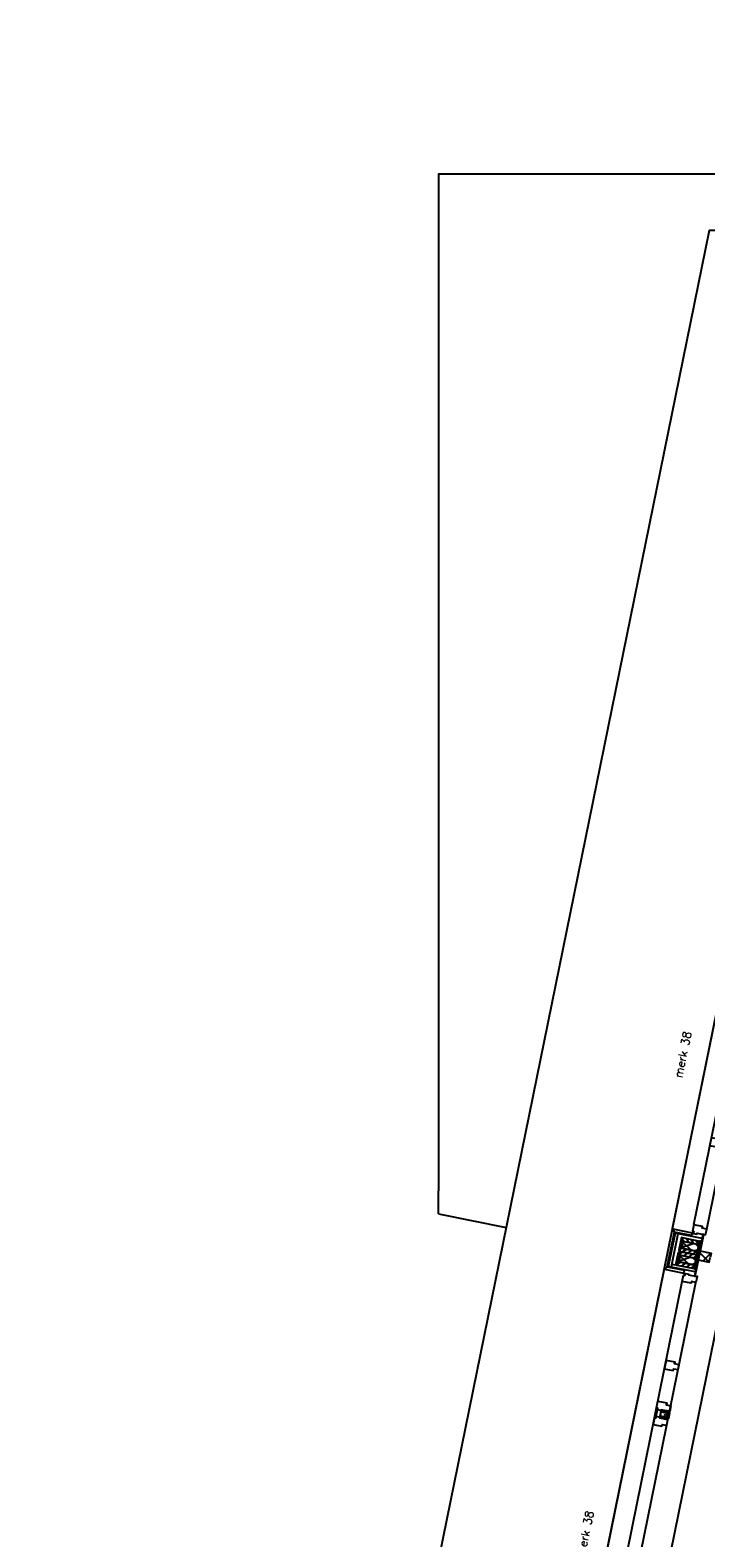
# Model space of a CAD drawing. Extents: x -161991 to 132574, y -998 to 324384.
# Tile 33 of 50: x 21817 to 29278, y 79985 to 96626. Entities that reach past the tile are written whole.
import ezdxf

# ---------------------------------------------------------------- set-up
doc = ezdxf.new("R2010")
doc.units = 0
doc.header["$LTSCALE"] = 50
doc.header["$MEASUREMENT"] = 0
doc.header["$PDSIZE"] = -1
doc.layers.get('0').update_dxf_attribs({"linetype": 'CONTINUOUS'})
for name, color, linetype in [('_ARCHIEFKASTEN', 1, 'CONTINUOUS'), ('A--01A1_ACEER', 1, 'CONTINUOUS'), ('A--A21--_F-23-', 10, 'CONTINUOUS'), ('A--A22--_F123-', 9, 'CONTINUOUS'), ('A--A25--_F-2--', 9, 'CONTINUOUS'), ('A--A28--_F-2--', 7, 'CONTINUOUS'), ('A--A42--_F-23-', 9, 'CONTINUOUS'), ('A--L21--', 3, 'CONTINUOUS'), ('A--L21A2_BUITENWAND', 2, 'CONTINUOUS'), ('A--L21D2_BUITENWAND', 2, 'CONTINUOUS'), ('A--L22--_F-2--', 7, 'CONTINUOUS'), ('A--L22A2_BINNENWAND', 2, 'CONTINUOUS'), ('A--L25--', 7, 'CONTINUOUS'), ('A--L25--_F-23-', 7, 'CONTINUOUS'), ('A--L28--', 7, 'CONTINUOUS'), ('A--L28--_F-2--', 7, 'CONTINUOUS'), ('A--L31--', 2, 'CONTINUOUS'), ('A--L31A1_BUITENKOZIJN', 1, 'CONTINUOUS'), ('A--L42--', 7, 'CONTINUOUS'), ('A--L42--_F-23-', 7, 'CONTINUOUS'), ('TEKST_KOZIJNMERK', 2, 'CONTINUOUS'), ('X--LR---_CP', 7, 'CONTINUOUS')]:
    doc.layers.add(name, color=color, linetype=linetype)
doc.layers.add('bruto vloeroppervlak', color=3, linetype='CONTINUOUS', plot=False)
doc.styles.add('HIEMSTRA', font='romans.shx')
pattern_1 = [(45, (0, 0), (-28.284, 28.284), [])]

# ---------------------------------------------------------------- blocks, each defined once
blk = doc.blocks.new('MERK_A3')
at = {"layer": 'A--01A1_ACEER'}
blk.add_line((227, 1598), (297, 1584), dxfattribs=at)
at = {"layer": 'A--L31--', "color": 2, "linetype": 'Continuous'}
for p, q in [((518, 3281), (537, 3373)), ((548, 3370), (530, 3278)), ((537, 3373), (548, 3370)), ((586, 3362), (656, 3347)), ((638, 3257), (656, 3347)), ((671, 3344), (652, 3254)), ((656, 3347), (671, 3344)), ((530, 3278), (518, 3281)), ((652, 3254), (638, 3257)), ((159, 1517), (177, 1609)), ((170, 1514), (159, 1517)), ((189, 1607), (170, 1514)), ((177, 1609), (189, 1607)), ((278, 1493), (297, 1584)), ((311, 1581), (293, 1490)), ((297, 1584), (311, 1581)), ((293, 1490), (278, 1493))]:
    blk.add_line(p, q, dxfattribs=at)
for points in [[(984, 4832), (971, 4768), (921, 4778), (917, 4758), (820, 4778), (835, 4849), (849, 4846), (854, 4868), (892, 4860), (890, 4851)], [(775, 3806), (786, 3857), (736, 3868), (740, 3888), (643, 3908), (628, 3837), (624, 3815), (639, 3812), (721, 3795), (725, 3816)], [(551, 3457), (648, 3437), (643, 3416), (693, 3406), (681, 3342), (586, 3362), (585, 3353), (546, 3361), (550, 3380), (536, 3383)], [(498, 3198), (595, 3178), (599, 3199), (649, 3189), (662, 3252), (568, 3271), (570, 3280), (532, 3288), (528, 3268), (513, 3271)], [(191, 1693), (288, 1673), (284, 1653), (334, 1642), (321, 1579), (227, 1598), (225, 1589), (187, 1597), (191, 1616), (176, 1619)], [(139, 1434), (236, 1414), (240, 1435), (290, 1425), (303, 1488), (209, 1508), (211, 1516), (172, 1524), (168, 1505), (154, 1508)], [(209, 1026), (198, 975), (148, 985), (144, 964), (47, 984), (62, 1055), (66, 1077), (81, 1074), (163, 1057), (159, 1037)], [(0, 0), (13, 64), (-37, 74), (-33, 94), (-130, 114), (-144, 43), (-130, 40), (-134, 18), (-96, 10), (-94, 19)]]:
    blk.add_lwpolyline(points, close=True, dxfattribs=at)
at = {"layer": 'A--L31A1_BUITENKOZIJN'}
for p, q in [((819, 4778), (-130, 114)), ((970, 4769), (13, 64))]:
    blk.add_line(p, q, dxfattribs=at)
at = {"layer": 'X--LR---_CP', "linetype": 'Continuous'}
blk.add_point((0, 0), dxfattribs=at)
blk = doc.blocks.new('*U405')
at = {"layer": 'A--A22--_F123-'}
h = blk.add_hatch(dxfattribs=at)
h.set_pattern_fill('ALFAKRS', color=256, scale=120, style=0, pattern_type=2)
h.set_pattern_definition([(45, (0, 0), (-84.85, 84.85), []), (135, (0, 0), (-84.85, -84.85), [])])
h.paths.add_polyline_path([(0, 0), (10, 49), (134, 24), (124, -25), (114, -74), (-10, -49)])
at = {"layer": 'A--L22--_F-2--', "color": 2, "linetype": 'Continuous'}
for points in [[(0, 0), (-10, -49), (114, -74), (124, -25)], [(0, 0), (10, 49), (134, 24), (124, -25)]]:
    blk.add_lwpolyline(points, dxfattribs=at)
blk = doc.blocks.new('NH40_196')
at = {"layer": 'A--A25--_F-2--'}
h = blk.add_hatch(dxfattribs=at)
h.set_pattern_fill('ALFALINE', color=256, scale=40, style=0, pattern_type=2)
h.set_pattern_definition([(45, (-6, 0), (-28.284, 28.284), [])])
h.paths.add_polyline_path([(0, 0), (0, 196), (40, 196), (40, 0)])
at = {"layer": 'A--L25--_F-23-', "color": 2, "linetype": 'Continuous'}
blk.add_lwpolyline([(0, 0), (0, 196), (40, 196), (40, 0)], close=True, dxfattribs=at)
at = {"layer": 'X--LR---_CP'}
for p in [(0, 0), (0, 0), (40, 0)]:
    blk.add_point(p, dxfattribs=at)
blk = doc.blocks.new('*U406')
at = {"layer": 'A--A42--_F-23-'}
h = blk.add_hatch(dxfattribs=at)
h.set_pattern_fill('ALFALINE', color=256, scale=40, style=0, pattern_type=2)
h.set_pattern_definition(pattern_1)
h.paths.add_polyline_path([(0, 0), (5, -1), (-24, -143), (-29, -142), (-34, -141), (-5, 1)])
at = {"layer": 'A--L42--_F-23-', "color": 2, "linetype": 'Continuous'}
for points in [[(0, 0), (-5, 1), (-34, -141), (-29, -142)], [(0, 0), (5, -1), (-24, -143), (-29, -142)]]:
    blk.add_lwpolyline(points, dxfattribs=at)
blk = doc.blocks.new('*U407')
at = {"layer": 'A--A42--_F-23-'}
h = blk.add_hatch(dxfattribs=at)
h.set_pattern_fill('ALFALINE', color=256, scale=40, style=0, pattern_type=2)
h.set_pattern_definition(pattern_1)
h.paths.add_polyline_path([(0, 0), (5, -1), (-24, -143), (-29, -142), (-34, -141), (-5, 1)])
at = {"layer": 'A--L42--_F-23-', "color": 2, "linetype": 'Continuous'}
for points in [[(0, 0), (-5, 1), (-34, -141), (-29, -142)], [(0, 0), (5, -1), (-24, -143), (-29, -142)]]:
    blk.add_lwpolyline(points, dxfattribs=at)
blk = doc.blocks.new('*U408')
at = {"layer": 'A--A42--_F-23-'}
h = blk.add_hatch(dxfattribs=at)
h.set_pattern_fill('ALFALINE', color=256, scale=40, style=0, pattern_type=2)
h.set_pattern_definition(pattern_1)
h.paths.add_polyline_path([(0, 0), (-5, 1), (24, 143), (29, 142), (34, 141), (5, -1)])
at = {"layer": 'A--L42--_F-23-', "color": 2, "linetype": 'Continuous'}
for points in [[(0, 0), (-5, 1), (24, 143), (29, 142)], [(0, 0), (5, -1), (34, 141), (29, 142)]]:
    blk.add_lwpolyline(points, dxfattribs=at)
blk = doc.blocks.new('*U409')
at = {"layer": 'A--A42--_F-23-'}
h = blk.add_hatch(dxfattribs=at)
h.set_pattern_fill('ALFALINE', color=256, scale=40, style=0, pattern_type=2)
h.set_pattern_definition(pattern_1)
h.paths.add_polyline_path([(0, 0), (-5, 1), (24, 143), (29, 142), (34, 141), (5, -1)])
at = {"layer": 'A--L42--_F-23-', "color": 2, "linetype": 'Continuous'}
for points in [[(0, 0), (-5, 1), (24, 143), (29, 142)], [(0, 0), (5, -1), (34, 141), (29, 142)]]:
    blk.add_lwpolyline(points, dxfattribs=at)
blk = doc.blocks.new('Q020580-')
at = {"layer": 'A--A28--_F-2--', "color": 3, "linetype": 'Continuous'}
for points in [[(-25, 45), (-30, -50), (-30, 50)], [(-25, 45), (-30, 50), (30, 50)], [(-25, 45), (-25, -45), (-30, -50)], [(30, 50), (25, 45), (-25, 45)], [(30, 50), (30, -50), (25, 45)], [(30, -50), (25, -45), (25, 45)], [(30, -50), (-30, -50), (-25, -45)], [(30, -50), (-25, -45), (25, -45)]]:
    blk.add_solid(points, dxfattribs=at)
at = {"layer": 'A--L28--_F-2--', "color": 3, "linetype": 'Continuous'}
blk.add_lwpolyline([(-30, -50), (-25, -45), (-25, 45), (25, 45), (25, -45), (-25, -45), (-30, -50), (30, -50), (30, 50), (-30, 50)], close=True, dxfattribs=at)
at = {"layer": 'X--LR---_CP', "color": 4, "linetype": 'Continuous'}
for p in [(-30, 0), (0, 0), (30, 0)]:
    blk.add_point(p, dxfattribs=at)

msp = doc.modelspace()

# ---------------------------------------------------------------- hatches: boundary and pattern name
at = {"layer": 'A--A21--_F-23-'}
h = msp.add_hatch(dxfattribs=at)
h.set_pattern_fill('ALFAISO', color=256, scale=80, angle=168.49, style=0, pattern_type=2)
h.set_pattern_definition([(138.49, (118434.176, 170878.515), (-53.02006, -59.907205), []), (198.49, (118434.176, 170878.515), (25.37113, -75.87032), [])])
h.paths.add_polyline_path([(29106.5, 83240.6), (29026.1, 83256.9), (29011.1, 83183.4), (29187.5, 83147.5), (29202.5, 83221), (29106.5, 83240.6), (29130.2, 83235.7)])
h = msp.add_hatch(dxfattribs=at)
h.set_pattern_fill('ALFAISO', color=256, scale=80, angle=168.49, style=0, pattern_type=2)
h.set_pattern_definition([(138.49, (118403.246, 170726.62), (-53.02006, -59.907205), []), (198.49, (118403.246, 170726.62), (25.37113, -75.87032), [])])
h.paths.add_polyline_path([(29075.5, 83088.7), (28995.2, 83105), (28980.2, 83031.6), (29156.6, 82995.6), (29171.6, 83069.1), (29075.5, 83088.7), (29099.2, 83083.9)])

# ---------------------------------------------------------------- linework, layer by layer
at = {"layer": '_ARCHIEFKASTEN'}
for points in [[(31101.6, 95036.2), (26327.4, 95036.2), (26327.4, 83816.9)], [(30948.9, 94416.2), (29314.2, 94416.2), (21817.1, 57611.8)], [(26327.4, 83561.8), (26327.4, 83816.9)], [(26327.4, 83561.8), (27072.4, 83410)]]:
    msp.add_lwpolyline(points, dxfattribs=at)
at = {"layer": 'A--L21--'}
for points in [[(28852.5, 82975.9), (28930.4, 83358.1), (28910.1, 83388.7), (28906.2, 83389.5), (28818, 82956.4), (28821.9, 82955.6)], [(28913.2, 83394.2), (29126.8, 83350.7), (29120.9, 83321.3), (28932.7, 83359.6), (28912.4, 83390.3)], [(29106.5, 83240.6), (29026.1, 83256.9), (29011.1, 83183.4), (29187.5, 83147.5), (29202.5, 83221), (29106.5, 83240.6), (29130.2, 83235.7)], [(29075.5, 83088.7), (28995.2, 83105), (28980.2, 83031.6), (29156.6, 82995.6), (29171.6, 83069.1), (29075.5, 83088.7), (29099.2, 83083.9)], [(28822.6, 82949.3), (29036.3, 82905.8), (29042.2, 82935.2), (28854.1, 82973.5), (28823.4, 82953.3)]]:
    msp.add_lwpolyline(points, close=True, dxfattribs=at)
at = {"layer": 'A--L21A2_BUITENWAND', "color": 2, "linetype": 'Continuous'}
for p, q in [((28938.6, 83348.2), (28863.9, 82981.8)), ((28969.9, 83341.8), (28895.3, 82975.4)), ((29236.4, 83287.6), (28938.6, 83348.2)), ((29161.8, 82921.1), (28863.9, 82981.8)), ((28901.7, 83006.7), (28946.8, 82997.5))]:
    msp.add_line(p, q, dxfattribs=at)
msp.add_lwpolyline([(29162, 82872.1), (29255.7, 83332.1), (29245.9, 83334), (29152.2, 82874.1)], close=True, dxfattribs=at)
at = {"layer": 'A--L21D2_BUITENWAND'}
for p, q in [((29891.4, 88226.3), (28907.5, 83396.4)), ((28813.5, 82934.9), (27829.7, 78105.1))]:
    msp.add_line(p, q, dxfattribs=at)
at = {"layer": 'A--L22A2_BINNENWAND'}
msp.add_line((29507.2, 82863, -1), (28481.7, 77842.6), dxfattribs=at)
at = {"layer": 'bruto vloeroppervlak'}
msp.add_lwpolyline([(31595.3, 96600.2), (24417.9, 61366.1), (24443.7, 61328.4), (32782.2, 59629.6), (32820.7, 59654.2), (33773.9, 64337.7), (33771.8, 64347.2), (38858.3, 65471.4), (38858.3, 65980.4), (37015, 65581.3), (37012, 73407.7), (41634.8, 73407.9), (41670.8, 73443.9), (41671.1, 94553.7), (41646.9, 94585.8), (31633.1, 96625.7), (31595.3, 96600.2)], close=True, dxfattribs=at)

# ---------------------------------------------------------------- block references
at = {"xscale": -1, "rotation": 156.9725806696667}
for p in [(30260.1, 88159.9), (29182.2, 82868.6)]:
    msp.add_blockref('MERK_A3', p, dxfattribs=at)
at = {"layer": 'A--L21--', "linetype": 'Continuous'}
msp.add_blockref('*U405', (29202.1, 83103.8), dxfattribs=at)
at = {"layer": 'A--L25--', "rotation": 78.48999999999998}
msp.add_blockref('NH40_196', (29202.5, 83221), dxfattribs=at)
at = {"layer": 'A--L25--', "xscale": -1, "rotation": 78.48999999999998}
for p in [(29156.6, 82995.6), (29179.5, 83108.3), (29187.5, 83147.5)]:
    msp.add_blockref('NH40_196', p, dxfattribs=at)
at = {"layer": 'A--L28--', "linetype": 'Continuous', "rotation": 258.486290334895}
msp.add_blockref('Q020580-', (28825.1, 81344.2), dxfattribs=at)
at = {"layer": 'A--L42--'}
for name, p in [('*U407', (29013.5, 83300.3)), ('*U406', (29215.4, 83259.2)), ('*U408', (28951.7, 82996.5)), ('*U409', (29153.5, 82955.4))]:
    msp.add_blockref(name, p, dxfattribs=at)

# ---------------------------------------------------------------- texts
at = {"layer": 'TEKST_KOZIJNMERK', "style": 'HIEMSTRA'}
for p in [(29016.1, 85057.2), (27938.3, 79765.9)]:
    msp.add_text('merk 38', height=90, rotation=78.486, dxfattribs=at).set_placement(p)

doc.saveas('drawing.dxf')
